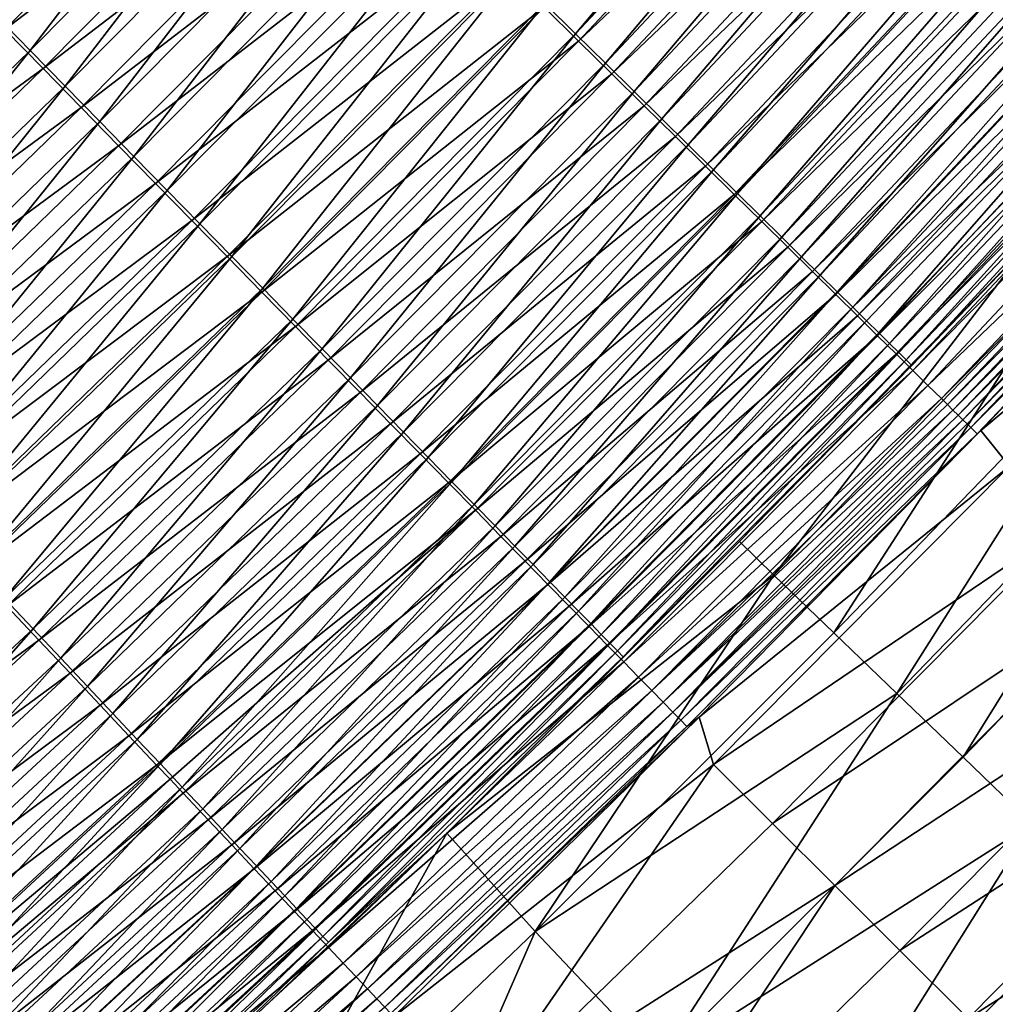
# Model space of a CAD drawing. Header units: metres. Extents: x 0 to 1400, y -1400 to 0.
# Tile 210 of 256: x 1014 to 1045, y -1043 to -1012. Entities that reach past the tile are written whole.
import ezdxf

# ---------------------------------------------------------------- set-up
doc = ezdxf.new("R2010")
doc.units = ezdxf.units.M

msp = doc.modelspace()

# ---------------------------------------------------------------- linework, layer by layer
at = {"layer": 'None'}
for points in [[(1000.232666, -1015.595398, -500.477753), (1017.481689, -998.315186, -500.477753), (759.492126, -679.424744, -500.477753)], [(1047.625, -993.420349, -495.195129), (1030.353149, -1011.839172, -495.200409), (1031.32019, -1012.793396, -494.311707)], [(1047.625, -993.420349, -495.195129), (1031.32019, -1012.793396, -494.311707), (1048.624146, -994.34137, -494.305481)], [(1048.624146, -994.34137, -494.305481), (1031.32019, -1012.793396, -494.311707), (1032.256836, -1013.71759, -493.361389)], [(1048.624146, -994.34137, -494.305481), (1032.256836, -1013.71759, -493.361389), (1049.591797, -995.233398, -493.354187)], [(1030.331787, -1011.953613, -498.643036), (1048.740967, -994.547546, -497.741241), (1031.412842, -1013.019592, -497.747101)], [(1031.412842, -1013.019592, -497.747101), (1048.740967, -994.547546, -497.741241), (1049.82605, -995.546997, -496.77536)], [(1049.591797, -995.233398, -493.354187), (1032.256836, -1013.71759, -493.361389), (1033.161011, -1014.609741, -492.35141)], [(1033.161011, -1014.609741, -492.35141), (1050.526001, -996.094482, -492.34314), (1049.591797, -995.233398, -493.354187)], [(1031.412842, -1013.019592, -497.747101), (1049.82605, -995.546997, -496.77536), (1032.463135, -1014.055115, -496.782257)], [(1032.463135, -1014.055115, -496.782257), (1049.82605, -995.546997, -496.77536), (1050.876953, -996.514954, -495.742584)], [(1034.030762, -1015.467957, -491.283661), (1050.526001, -996.094482, -492.34314), (1033.161011, -1014.609741, -492.35141)], [(1034.030762, -1015.467957, -491.283661), (1051.424438, -996.922729, -491.274261), (1050.526001, -996.094482, -492.34314)], [(1032.463135, -1014.055115, -496.782257), (1050.876953, -996.514954, -495.742584), (1033.480347, -1015.058105, -495.750549)], [(1033.480347, -1015.058105, -495.750549), (1050.876953, -996.514954, -495.742584), (1051.891479, -997.449402, -494.644958)], [(1034.864136, -1016.290222, -490.160126), (1051.424438, -996.922729, -491.274261), (1034.030762, -1015.467957, -491.283661)], [(1034.864136, -1016.290222, -490.160126), (1052.285278, -997.716248, -490.149597), (1051.424438, -996.922729, -491.274261)], [(1033.480347, -1015.058105, -495.750549), (1051.891479, -997.449402, -494.644958), (1034.46228, -1016.026306, -494.654053)], [(1034.46228, -1016.026306, -494.654053), (1051.891479, -997.449402, -494.644958), (1052.867188, -998.348145, -493.484528)], [(1035.659424, -1017.074951, -488.983368), (1052.285278, -997.716248, -490.149597), (1034.864136, -1016.290222, -490.160126)], [(1035.659424, -1017.074951, -488.983368), (1053.106812, -998.473511, -488.971649), (1052.285278, -997.716248, -490.149597)], [(1017.481689, -998.315186, -500.477753), (1000.232666, -1015.595398, -500.477753), (1010.804504, -1009.882629, -500.327972)], [(1034.46228, -1016.026306, -494.654053), (1052.867188, -998.348145, -493.484528), (1035.40686, -1016.957581, -493.494873)], [(1035.40686, -1016.957581, -493.494873), (1052.867188, -998.348145, -493.484528), (1053.802124, -999.209229, -492.26355)], [(1036.415283, -1017.82074, -487.756012), (1053.106812, -998.473511, -488.971649), (1035.659424, -1017.074951, -488.983368)], [(1036.415283, -1017.82074, -487.756012), (1053.887451, -999.193115, -487.743042), (1053.106812, -998.473511, -488.971649)], [(1035.40686, -1016.957581, -493.494873), (1053.802124, -999.209229, -492.26355), (1036.312012, -1017.849976, -492.275116)], [(1036.312012, -1017.849976, -492.275116), (1053.802124, -999.209229, -492.26355), (1054.694336, -1000.031067, -490.984711)], [(1037.130127, -1018.526062, -486.480713), (1053.887451, -999.193115, -487.743042), (1036.415283, -1017.82074, -487.756012)], [(1037.130127, -1018.526062, -486.480713), (1054.625732, -999.873596, -486.466461), (1053.887451, -999.193115, -487.743042)], [(1037.80249, -1019.189331, -485.160095), (1054.625732, -999.873596, -486.466461), (1037.130127, -1018.526062, -486.480713)], [(1037.80249, -1019.189331, -485.160095), (1055.319946, -1000.51355, -485.144562), (1054.625732, -999.873596, -486.466461)], [(1036.312012, -1017.849976, -492.275116), (1054.694336, -1000.031067, -490.984711), (1037.175781, -1018.70166, -490.997589)], [(1037.175781, -1018.70166, -490.997589), (1054.694336, -1000.031067, -490.984711), (1055.542236, -1000.812012, -489.650909)], [(1038.430664, -1019.809143, -483.796814), (1055.319946, -1000.51355, -485.144562), (1037.80249, -1019.189331, -485.160095)], [(1038.430664, -1019.809143, -483.796814), (1055.968628, -1001.111389, -483.779938), (1055.319946, -1000.51355, -485.144562)], [(1037.175781, -1018.70166, -490.997589), (1055.542236, -1000.812012, -489.650909), (1037.996704, -1019.511047, -489.665161)], [(1037.996704, -1019.511047, -489.665161), (1055.542236, -1000.812012, -489.650909), (1056.343994, -1001.550476, -488.265015)], [(1039.013306, -1020.383911, -482.393494), (1055.968628, -1001.111389, -483.779938), (1038.430664, -1019.809143, -483.796814)], [(1039.013306, -1020.383911, -482.393494), (1056.570068, -1001.665771, -482.375305), (1055.968628, -1001.111389, -483.779938)], [(1037.996704, -1019.511047, -489.665161), (1056.343994, -1001.550476, -488.265015), (1038.773071, -1020.276489, -488.28064)], [(1038.773071, -1020.276489, -488.28064), (1056.343994, -1001.550476, -488.265015), (1057.098022, -1002.244934, -486.829895)], [(1039.548828, -1020.91217, -480.95282), (1056.570068, -1001.665771, -482.375305), (1039.013306, -1020.383911, -482.393494)], [(1039.548828, -1020.91217, -480.95282), (1057.122803, -1002.175232, -480.933289), (1056.570068, -1001.665771, -482.375305)], [(1038.773071, -1020.276489, -488.28064), (1057.098022, -1002.244934, -486.829895), (1039.503296, -1020.996338, -486.846954)], [(1039.503296, -1020.996338, -486.846954), (1057.098022, -1002.244934, -486.829895), (1057.80249, -1002.893799, -485.34845)], [(1040.035767, -1021.392578, -479.477631), (1057.122803, -1002.175232, -480.933289), (1039.548828, -1020.91217, -480.95282)], [(1040.035767, -1021.392578, -479.477631), (1057.625366, -1002.638428, -479.456757), (1057.122803, -1002.175232, -480.933289)], [(1040.035767, -1021.392578, -479.477631), (1049.357178, -1012.515747, -477.958527), (1057.625366, -1002.638428, -479.456757)], [(1039.503296, -1020.996338, -486.846954), (1057.80249, -1002.893799, -485.34845), (1040.185669, -1021.669067, -485.366913)], [(1057.80249, -1002.893799, -485.34845), (1058.455811, -1003.495422, -483.823547), (1040.185669, -1021.669067, -485.366913)], [(1021.771484, -1003.371033, -499.878479), (1013.051208, -1012.181091, -499.878937), (1014.163086, -1013.318604, -499.543762)], [(1021.771484, -1003.371033, -499.878479), (1014.163086, -1013.318604, -499.543762), (1022.904236, -1004.48877, -499.54306)], [(1040.185669, -1021.669067, -485.366913), (1058.455811, -1003.495422, -483.823547), (1040.818481, -1022.292908, -483.843445)], [(1040.818481, -1022.292908, -483.843445), (1058.455811, -1003.495422, -483.823547), (1059.056152, -1004.04834, -482.258026)], [(1012.140625, -1011.408691, -503.111115), (1022.093323, -1003.830261, -502.826477), (1013.357422, -1012.652649, -502.826965)], [(1013.357422, -1012.652649, -502.826965), (1022.093323, -1003.830261, -502.826477), (1023.323425, -1005.043213, -502.462158)], [(1059.056152, -1004.04834, -482.258026), (1041.400146, -1022.866272, -482.279388), (1040.818481, -1022.292908, -483.843445)], [(1059.602051, -1004.551086, -480.655029), (1041.400146, -1022.866272, -482.279388), (1059.056152, -1004.04834, -482.258026)], [(1022.904236, -1004.48877, -499.54306), (1014.163086, -1013.318604, -499.543762), (1015.263489, -1014.444336, -499.135712)], [(1022.904236, -1004.48877, -499.54306), (1015.263489, -1014.444336, -499.135712), (1024.025269, -1005.595032, -499.134644)], [(1059.602051, -1004.551086, -480.655029), (1041.929077, -1023.387756, -480.677887), (1041.400146, -1022.866272, -482.279388)], [(1059.602051, -1004.551086, -480.655029), (1060.092529, -1005.002808, -479.018677), (1041.929077, -1023.387756, -480.677887)], [(1013.357422, -1012.652649, -502.826965), (1023.323425, -1005.043213, -502.462158), (1014.56488, -1013.887024, -502.462982)], [(1014.56488, -1013.887024, -502.462982), (1023.323425, -1005.043213, -502.462158), (1024.540894, -1006.243652, -502.018646)], [(1041.929077, -1023.387756, -480.677887), (1060.092529, -1005.002808, -479.018677), (1042.404541, -1023.856384, -479.042999)], [(1042.404541, -1023.856384, -479.042999), (1060.092529, -1005.002808, -479.018677), (1051.759155, -1014.913574, -477.36377)], [(1024.025269, -1005.595032, -499.134644), (1015.263489, -1014.444336, -499.135712), (1016.349609, -1015.555481, -498.655334)], [(1024.025269, -1005.595032, -499.134644), (1016.349609, -1015.555481, -498.655334), (1025.131714, -1006.686829, -498.65387)], [(1014.56488, -1013.887024, -502.462982), (1024.540894, -1006.243652, -502.018646), (1015.759949, -1015.108643, -502.019836)], [(1015.759949, -1015.108643, -502.019836), (1024.540894, -1006.243652, -502.018646), (1025.742432, -1007.428467, -501.496613)], [(1025.131714, -1006.686829, -498.65387), (1016.349609, -1015.555481, -498.655334), (1017.418579, -1016.649048, -498.103333)], [(1025.131714, -1006.686829, -498.65387), (1017.418579, -1016.649048, -498.103333), (1026.220703, -1007.761414, -498.101379)], [(1015.759949, -1015.108643, -502.019836), (1025.742432, -1007.428467, -501.496613), (1016.939453, -1016.314453, -501.49826)], [(1016.939453, -1016.314453, -501.49826), (1025.742432, -1007.428467, -501.496613), (1026.925049, -1008.594543, -500.896729)], [(1026.220703, -1007.761414, -498.101379), (1017.418579, -1016.649048, -498.103333), (1018.467712, -1017.72229, -497.48053)], [(1026.220703, -1007.761414, -498.101379), (1018.467712, -1017.72229, -497.48053), (1027.289429, -1008.81604, -497.478027)], [(1026.925049, -1008.594543, -500.896729), (1018.100342, -1017.50116, -500.898895), (1016.939453, -1016.314453, -501.49826)], [(1028.085693, -1009.738953, -500.21991), (1018.100342, -1017.50116, -500.898895), (1026.925049, -1008.594543, -500.896729)], [(1027.289429, -1008.81604, -497.478027), (1018.467712, -1017.72229, -497.48053), (1019.494873, -1018.773071, -496.788605)], [(1027.289429, -1008.81604, -497.478027), (1019.494873, -1018.773071, -496.788605), (1028.335815, -1009.848511, -496.785461)], [(1018.100342, -1017.50116, -500.898895), (1028.085693, -1009.738953, -500.21991), (1019.239624, -1018.665833, -500.222687)], [(1019.239624, -1018.665833, -500.222687), (1028.085693, -1009.738953, -500.21991), (1029.222046, -1010.859375, -499.467987)], [(1028.335815, -1009.848511, -496.785461), (1019.494873, -1018.773071, -496.788605), (1020.498047, -1019.799316, -496.029419)], [(1028.335815, -1009.848511, -496.785461), (1020.498047, -1019.799316, -496.029419), (1029.357666, -1010.856873, -496.025635)], [(1029.222046, -1010.859375, -499.467987), (1020.355103, -1019.806091, -499.471436), (1019.239624, -1018.665833, -500.222687)], [(1030.331787, -1011.953613, -498.643036), (1020.355103, -1019.806091, -499.471436), (1029.222046, -1010.859375, -499.467987)], [(1029.357666, -1010.856873, -496.025635), (1020.498047, -1019.799316, -496.029419), (1021.475281, -1020.799072, -495.204926)], [(1029.357666, -1010.856873, -496.025635), (1021.475281, -1020.799072, -495.204926), (1030.353149, -1011.839172, -495.200409)], [(1020.355103, -1019.806091, -499.471436), (1030.331787, -1011.953613, -498.643036), (1021.44458, -1020.9198, -498.647186)], [(1021.44458, -1020.9198, -498.647186), (1030.331787, -1011.953613, -498.643036), (1031.412842, -1013.019592, -497.747101)], [(1030.353149, -1011.839172, -495.200409), (1021.475281, -1020.799072, -495.204926), (1022.424683, -1021.770264, -494.316986)], [(1030.353149, -1011.839172, -495.200409), (1022.424683, -1021.770264, -494.316986), (1031.32019, -1012.793396, -494.311707)], [(1013.051208, -1012.181091, -499.878937), (1005.257507, -1021.959106, -499.544769), (1014.163086, -1013.318604, -499.543762)], [(1004.459106, -1021.284241, -502.827637), (1013.357422, -1012.652649, -502.826965), (1014.56488, -1013.887024, -502.462982)], [(1040.473389, -1021.82428, -477.971741), (1049.357178, -1012.515747, -477.958527), (1040.035767, -1021.392578, -479.477631)], [(1040.860962, -1022.206604, -476.439117), (1049.357178, -1012.515747, -477.958527), (1040.473389, -1021.82428, -477.971741)], [(1040.860962, -1022.206604, -476.439117), (1049.750977, -1012.890991, -476.42511), (1049.357178, -1012.515747, -477.958527)], [(1031.32019, -1012.793396, -494.311707), (1022.424683, -1021.770264, -494.316986), (1023.344238, -1022.710938, -493.367493)], [(1031.32019, -1012.793396, -494.311707), (1023.344238, -1022.710938, -493.367493), (1032.256836, -1013.71759, -493.361389)], [(1041.197754, -1022.538818, -474.883789), (1049.750977, -1012.890991, -476.42511), (1040.860962, -1022.206604, -476.439117)], [(1041.197754, -1022.538818, -474.883789), (1050.09314, -1013.217041, -474.868988), (1049.750977, -1012.890991, -476.42511)], [(1021.44458, -1020.9198, -498.647186), (1031.412842, -1013.019592, -497.747101), (1022.50592, -1022.004761, -497.752045)], [(1022.50592, -1022.004761, -497.752045), (1031.412842, -1013.019592, -497.747101), (1032.463135, -1014.055115, -496.782257)], [(1041.483154, -1022.820251, -473.309753), (1050.09314, -1013.217041, -474.868988), (1041.197754, -1022.538818, -474.883789)], [(1041.483154, -1022.820251, -473.309753), (1050.382935, -1013.493103, -473.294189), (1050.09314, -1013.217041, -474.868988)], [(1014.163086, -1013.318604, -499.543762), (1005.257507, -1021.959106, -499.544769), (1006.335754, -1023.104675, -499.137177)], [(1014.163086, -1013.318604, -499.543762), (1006.335754, -1023.104675, -499.137177), (1015.263489, -1014.444336, -499.135712)], [(1041.716431, -1023.050232, -471.721039), (1050.382935, -1013.493103, -473.294189), (1041.483154, -1022.820251, -473.309753)], [(1041.716431, -1023.050232, -471.721039), (1050.619629, -1013.718567, -471.704742), (1050.382935, -1013.493103, -473.294189)], [(1004.459106, -1021.284241, -502.827637), (1014.56488, -1013.887024, -502.462982), (1005.642212, -1022.540344, -502.464081)], [(1005.642212, -1022.540344, -502.464081), (1014.56488, -1013.887024, -502.462982), (1015.759949, -1015.108643, -502.019836)], [(1032.256836, -1013.71759, -493.361389), (1023.344238, -1022.710938, -493.367493), (1024.231934, -1023.619019, -492.358368)], [(1032.256836, -1013.71759, -493.361389), (1024.231934, -1023.619019, -492.358368), (1033.161011, -1014.609741, -492.35141)], [(1041.896851, -1023.228027, -470.121613), (1050.619629, -1013.718567, -471.704742), (1041.716431, -1023.050232, -471.721039)], [(1041.896851, -1023.228027, -470.121613), (1050.802612, -1013.892822, -470.104614), (1050.619629, -1013.718567, -471.704742)], [(1045.609863, -1019.359497, -468.525513), (1050.802612, -1013.892822, -470.104614), (1041.896851, -1023.228027, -470.121613)], [(1022.50592, -1022.004761, -497.752045), (1032.463135, -1014.055115, -496.782257), (1023.536987, -1023.058716, -496.788055)], [(1023.536987, -1023.058716, -496.788055), (1032.463135, -1014.055115, -496.782257), (1033.480347, -1015.058105, -495.750549)], [(1015.263489, -1014.444336, -499.135712), (1006.335754, -1023.104675, -499.137177), (1007.399963, -1024.235352, -498.65741)], [(1015.263489, -1014.444336, -499.135712), (1007.399963, -1024.235352, -498.65741), (1016.349609, -1015.555481, -498.655334)], [(1033.161011, -1014.609741, -492.35141), (1024.231934, -1023.619019, -492.358368), (1025.085938, -1024.492554, -491.291534)], [(1025.085938, -1024.492554, -491.291534), (1034.030762, -1015.467957, -491.283661), (1033.161011, -1014.609741, -492.35141)], [(1005.642212, -1022.540344, -502.464081), (1015.759949, -1015.108643, -502.019836), (1006.813171, -1023.783508, -502.021484)], [(1006.813171, -1023.783508, -502.021484), (1015.759949, -1015.108643, -502.019836), (1016.939453, -1016.314453, -501.49826)], [(1023.536987, -1023.058716, -496.788055), (1033.480347, -1015.058105, -495.750549), (1024.535645, -1024.07959, -495.757233)], [(1024.535645, -1024.07959, -495.757233), (1033.480347, -1015.058105, -495.750549), (1034.46228, -1016.026306, -494.654053)], [(1042.404541, -1023.856384, -479.042999), (1051.759155, -1014.913574, -477.36377), (1042.825562, -1024.271362, -477.379089)], [(1042.825562, -1024.271362, -477.379089), (1051.759155, -1014.913574, -477.36377), (1051.952026, -1015.097229, -476.521881)], [(1042.825562, -1024.271362, -477.379089), (1051.952026, -1015.097229, -476.521881), (1043.015503, -1024.458618, -476.537628)], [(1043.015503, -1024.458618, -476.537628), (1051.952026, -1015.097229, -476.521881), (1052.130859, -1015.267456, -475.674377)], [(1043.015503, -1024.458618, -476.537628), (1052.130859, -1015.267456, -475.674377), (1043.191528, -1024.63208, -475.690521)], [(1043.191528, -1024.63208, -475.690521), (1052.130859, -1015.267456, -475.674377), (1052.29541, -1015.424194, -474.821777)], [(1043.353638, -1024.791748, -474.838348), (1043.191528, -1024.63208, -475.690521), (1052.29541, -1015.424194, -474.821777)], [(1043.353638, -1024.791748, -474.838348), (1052.29541, -1015.424194, -474.821777), (1052.445801, -1015.567261, -473.964661)], [(1016.349609, -1015.555481, -498.655334), (1007.399963, -1024.235352, -498.65741), (1008.447449, -1025.348267, -498.106049)], [(1016.349609, -1015.555481, -498.655334), (1008.447449, -1025.348267, -498.106049), (1017.418579, -1016.649048, -498.103333)], [(1025.904175, -1025.32959, -490.168945), (1034.030762, -1015.467957, -491.283661), (1025.085938, -1024.492554, -491.291534)], [(1025.904175, -1025.32959, -490.168945), (1034.864136, -1016.290222, -490.160126), (1034.030762, -1015.467957, -491.283661)], [(1052.445801, -1015.567261, -473.964661), (1043.501587, -1024.937622, -473.981659), (1043.353638, -1024.791748, -474.838348)], [(1052.581665, -1015.696594, -473.103577), (1043.501587, -1024.937622, -473.981659), (1052.445801, -1015.567261, -473.964661)], [(1052.581665, -1015.696594, -473.103577), (1043.635498, -1025.06958, -473.120972), (1043.501587, -1024.937622, -473.981659)], [(1052.703003, -1015.812073, -472.239044), (1043.635498, -1025.06958, -473.120972), (1052.581665, -1015.696594, -473.103577)], [(1053.158691, -1015.742493, -468.775665), (1043.951172, -1025.380493, -470.520386), (1052.901855, -1016.001343, -470.501831)], [(1053.158691, -1015.742493, -468.775665), (1044.063232, -1025.278076, -468.794342), (1043.951172, -1025.380493, -470.520386)], [(1044.063232, -1025.278076, -468.794342), (1053.158691, -1015.742493, -468.775665), (1054.155273, -1016.839233, -451.944733)], [(1024.535645, -1024.07959, -495.757233), (1034.46228, -1016.026306, -494.654053), (1025.499756, -1025.065063, -494.661713)], [(1025.499756, -1025.065063, -494.661713), (1034.46228, -1016.026306, -494.654053), (1035.40686, -1016.957581, -493.494873)], [(1052.703003, -1015.812073, -472.239044), (1043.755127, -1025.187378, -472.256836), (1043.635498, -1025.06958, -473.120972)], [(1052.901855, -1016.001343, -470.501831), (1043.755127, -1025.187378, -472.256836), (1052.703003, -1015.812073, -472.239044)], [(1052.901855, -1016.001343, -470.501831), (1043.951172, -1025.380493, -470.520386), (1043.755127, -1025.187378, -472.256836)], [(1016.939453, -1016.314453, -501.49826), (1007.968872, -1025.01062, -501.500488), (1006.813171, -1023.783508, -502.021484)], [(1018.100342, -1017.50116, -500.898895), (1007.968872, -1025.01062, -501.500488), (1016.939453, -1016.314453, -501.49826)], [(1026.685181, -1026.12854, -488.993164), (1034.864136, -1016.290222, -490.160126), (1025.904175, -1025.32959, -490.168945)], [(1026.685181, -1026.12854, -488.993164), (1035.659424, -1017.074951, -488.983368), (1034.864136, -1016.290222, -490.160126)], [(1017.418579, -1016.649048, -498.103333), (1008.447449, -1025.348267, -498.106049), (1009.475464, -1026.44043, -497.483978)], [(1017.418579, -1016.649048, -498.103333), (1009.475464, -1026.44043, -497.483978), (1018.467712, -1017.72229, -497.48053)], [(1025.499756, -1025.065063, -494.661713), (1035.40686, -1016.957581, -493.494873), (1026.427124, -1026.013062, -493.50351)], [(1026.427124, -1026.013062, -493.50351), (1035.40686, -1016.957581, -493.494873), (1036.312012, -1017.849976, -492.275116)], [(1044.974487, -1026.401855, -451.934113), (1044.063232, -1025.278076, -468.794342), (1054.155273, -1016.839233, -451.944733)], [(1027.42749, -1026.887817, -487.766815), (1035.659424, -1017.074951, -488.983368), (1026.685181, -1026.12854, -488.993164)], [(1027.42749, -1026.887817, -487.766815), (1036.415283, -1017.82074, -487.756012), (1035.659424, -1017.074951, -488.983368)], [(1007.968872, -1025.01062, -501.500488), (1018.100342, -1017.50116, -500.898895), (1009.106384, -1026.218262, -500.901855)], [(1009.106384, -1026.218262, -500.901855), (1018.100342, -1017.50116, -500.898895), (1019.239624, -1018.665833, -500.222687)], [(1018.467712, -1017.72229, -497.48053), (1009.475464, -1026.44043, -497.483978), (1010.481995, -1027.509766, -496.792847)], [(1018.467712, -1017.72229, -497.48053), (1010.481995, -1027.509766, -496.792847), (1019.494873, -1018.773071, -496.788605)], [(1026.427124, -1026.013062, -493.50351), (1036.312012, -1017.849976, -492.275116), (1027.315796, -1026.921509, -492.28479)], [(1027.315796, -1026.921509, -492.28479), (1036.312012, -1017.849976, -492.275116), (1037.175781, -1018.70166, -490.997589)], [(1028.129395, -1027.605835, -486.492554), (1036.415283, -1017.82074, -487.756012), (1027.42749, -1026.887817, -487.766815)], [(1028.129395, -1027.605835, -486.492554), (1037.130127, -1018.526062, -486.480713), (1036.415283, -1017.82074, -487.756012)], [(1028.789795, -1028.28125, -485.172974), (1037.130127, -1018.526062, -486.480713), (1028.129395, -1027.605835, -486.492554)], [(1028.789795, -1028.28125, -485.172974), (1037.80249, -1019.189331, -485.160095), (1037.130127, -1018.526062, -486.480713)], [(1019.239624, -1018.665833, -500.222687), (1010.222839, -1027.403564, -500.22644), (1009.106384, -1026.218262, -500.901855)], [(1020.355103, -1019.806091, -499.471436), (1010.222839, -1027.403564, -500.22644), (1019.239624, -1018.665833, -500.222687)], [(1019.494873, -1018.773071, -496.788605), (1010.481995, -1027.509766, -496.792847), (1011.465027, -1028.554199, -496.034546)], [(1019.494873, -1018.773071, -496.788605), (1011.465027, -1028.554199, -496.034546), (1020.498047, -1019.799316, -496.029419)], [(1027.315796, -1026.921509, -492.28479), (1037.175781, -1018.70166, -490.997589), (1028.164063, -1027.788574, -491.008331)], [(1028.164063, -1027.788574, -491.008331), (1037.175781, -1018.70166, -490.997589), (1037.996704, -1019.511047, -489.665161)], [(1029.406738, -1028.912354, -483.81076), (1037.80249, -1019.189331, -485.160095), (1028.789795, -1028.28125, -485.172974)], [(1029.406738, -1028.912354, -483.81076), (1038.430664, -1019.809143, -483.796814), (1037.80249, -1019.189331, -485.160095)], [(1045.609863, -1019.359497, -468.525513), (1036.477783, -1028.770996, -468.545715), (1037.553467, -1029.830322, -451.670502)], [(1036.477783, -1028.770996, -468.545715), (1045.609863, -1019.359497, -468.525513), (1041.896851, -1023.228027, -470.121613)], [(1045.609863, -1019.359497, -468.525513), (1037.553467, -1029.830322, -451.670502), (1046.726807, -1020.359253, -451.684418)], [(1028.164063, -1027.788574, -491.008331), (1037.996704, -1019.511047, -489.665161), (1028.970215, -1028.612549, -489.676971)], [(1028.970215, -1028.612549, -489.676971), (1037.996704, -1019.511047, -489.665161), (1038.773071, -1020.276489, -488.28064)], [(1010.222839, -1027.403564, -500.22644), (1020.355103, -1019.806091, -499.471436), (1011.315857, -1028.563965, -499.476044)], [(1011.315857, -1028.563965, -499.476044), (1020.355103, -1019.806091, -499.471436), (1021.44458, -1020.9198, -498.647186)], [(1020.498047, -1019.799316, -496.029419), (1011.465027, -1028.554199, -496.034546), (1012.422791, -1029.571777, -495.210999)], [(1020.498047, -1019.799316, -496.029419), (1012.422791, -1029.571777, -495.210999), (1021.475281, -1020.799072, -495.204926)], [(1029.979126, -1029.497803, -482.408569), (1038.430664, -1019.809143, -483.796814), (1029.406738, -1028.912354, -483.81076)], [(1029.979126, -1029.497803, -482.408569), (1039.013306, -1020.383911, -482.393494), (1038.430664, -1019.809143, -483.796814)], [(1028.970215, -1028.612549, -489.676971), (1038.773071, -1020.276489, -488.28064), (1029.732666, -1029.391968, -488.29361)], [(1029.732666, -1029.391968, -488.29361), (1038.773071, -1020.276489, -488.28064), (1039.503296, -1020.996338, -486.846954)], [(1030.505249, -1030.035889, -480.968964), (1039.013306, -1020.383911, -482.393494), (1029.979126, -1029.497803, -482.408569)], [(1030.505249, -1030.035889, -480.968964), (1039.548828, -1020.91217, -480.95282), (1039.013306, -1020.383911, -482.393494)], [(1046.726807, -1020.359253, -451.684418), (1037.553467, -1029.830322, -451.670502), (1039.443359, -1031.641113, -423.642853)], [(1046.726807, -1020.359253, -451.684418), (1039.443359, -1031.641113, -423.642853), (1048.704834, -1022.064575, -423.662476)], [(1011.315857, -1028.563965, -499.476044), (1021.44458, -1020.9198, -498.647186), (1012.383484, -1029.69751, -498.652802)], [(1012.383484, -1029.69751, -498.652802), (1021.44458, -1020.9198, -498.647186), (1022.50592, -1022.004761, -497.752045)], [(1021.475281, -1020.799072, -495.204926), (1012.422791, -1029.571777, -495.210999), (1013.35321, -1030.560181, -494.324097)], [(1021.475281, -1020.799072, -495.204926), (1013.35321, -1030.560181, -494.324097), (1022.424683, -1021.770264, -494.316986)], [(1029.732666, -1029.391968, -488.29361), (1039.503296, -1020.996338, -486.846954), (1030.449829, -1030.125, -486.861053)], [(1039.503296, -1020.996338, -486.846954), (1040.185669, -1021.669067, -485.366913), (1030.449829, -1030.125, -486.861053)], [(1030.983765, -1030.525269, -479.494873), (1039.548828, -1020.91217, -480.95282), (1030.505249, -1030.035889, -480.968964)], [(1030.983765, -1030.525269, -479.494873), (1040.035767, -1021.392578, -479.477631), (1039.548828, -1020.91217, -480.95282)], [(1031.413818, -1030.96521, -477.990051), (1040.035767, -1021.392578, -479.477631), (1030.983765, -1030.525269, -479.494873)], [(1031.413818, -1030.96521, -477.990051), (1040.473389, -1021.82428, -477.971741), (1040.035767, -1021.392578, -479.477631)], [(1022.424683, -1021.770264, -494.316986), (1013.35321, -1030.560181, -494.324097), (1014.254395, -1031.5177, -493.375702)], [(1022.424683, -1021.770264, -494.316986), (1014.254395, -1031.5177, -493.375702), (1023.344238, -1022.710938, -493.367493)], [(1030.449829, -1030.125, -486.861053), (1040.185669, -1021.669067, -485.366913), (1031.120117, -1030.810059, -485.382202)], [(1031.120117, -1030.810059, -485.382202), (1040.185669, -1021.669067, -485.366913), (1040.818481, -1022.292908, -483.843445)], [(1031.794922, -1031.354858, -476.458496), (1040.473389, -1021.82428, -477.971741), (1031.413818, -1030.96521, -477.990051)], [(1031.794922, -1031.354858, -476.458496), (1040.860962, -1022.206604, -476.439117), (1040.473389, -1021.82428, -477.971741)], [(1012.383484, -1029.69751, -498.652802), (1022.50592, -1022.004761, -497.752045), (1013.423584, -1030.801758, -497.758698)], [(1013.423584, -1030.801758, -497.758698), (1022.50592, -1022.004761, -497.752045), (1023.536987, -1023.058716, -496.788055)], [(1032.126099, -1031.693481, -474.904236), (1040.860962, -1022.206604, -476.439117), (1031.794922, -1031.354858, -476.458496)], [(1032.126099, -1031.693481, -474.904236), (1041.197754, -1022.538818, -474.883789), (1040.860962, -1022.206604, -476.439117)], [(1048.704834, -1022.064575, -423.662476), (1039.443359, -1031.641113, -423.642853), (1041.428711, -1033.549683, -395.610809)], [(1048.704834, -1022.064575, -423.662476), (1041.428711, -1033.549683, -395.610809), (1050.777588, -1023.877686, -395.634949)], [(1040.818481, -1022.292908, -483.843445), (1031.741699, -1031.445435, -483.859894), (1031.120117, -1030.810059, -485.382202)], [(1041.400146, -1022.866272, -482.279388), (1031.741699, -1031.445435, -483.859894), (1040.818481, -1022.292908, -483.843445)], [(1032.406982, -1031.980591, -473.331238), (1041.197754, -1022.538818, -474.883789), (1032.126099, -1031.693481, -474.904236)], [(1032.406982, -1031.980591, -473.331238), (1041.483154, -1022.820251, -473.309753), (1041.197754, -1022.538818, -474.883789)], [(1023.344238, -1022.710938, -493.367493), (1014.254395, -1031.5177, -493.375702), (1015.124451, -1032.442017, -492.367737)], [(1023.344238, -1022.710938, -493.367493), (1015.124451, -1032.442017, -492.367737), (1024.231934, -1023.619019, -492.358368)], [(1041.400146, -1022.866272, -482.279388), (1032.313232, -1032.029419, -482.297028), (1031.741699, -1031.445435, -483.859894)], [(1041.929077, -1023.387756, -480.677887), (1032.313232, -1032.029419, -482.297028), (1041.400146, -1022.866272, -482.279388)], [(1032.636597, -1032.215332, -471.7435), (1041.483154, -1022.820251, -473.309753), (1032.406982, -1031.980591, -473.331238)], [(1032.636597, -1032.215332, -471.7435), (1041.716431, -1023.050232, -471.721039), (1041.483154, -1022.820251, -473.309753)], [(1013.423584, -1030.801758, -497.758698), (1023.536987, -1023.058716, -496.788055), (1014.434021, -1031.874512, -496.795807)], [(1014.434021, -1031.874512, -496.795807), (1023.536987, -1023.058716, -496.788055), (1024.535645, -1024.07959, -495.757233)], [(1032.814331, -1032.397095, -470.14505), (1041.716431, -1023.050232, -471.721039), (1032.636597, -1032.215332, -471.7435)], [(1032.814331, -1032.397095, -470.14505), (1041.896851, -1023.228027, -470.121613), (1041.716431, -1023.050232, -471.721039)], [(1032.313232, -1032.029419, -482.297028), (1041.929077, -1023.387756, -480.677887), (1032.833008, -1032.560669, -480.696686)], [(1036.477783, -1028.770996, -468.545715), (1041.896851, -1023.228027, -470.121613), (1032.814331, -1032.397095, -470.14505)], [(1032.833008, -1032.560669, -480.696686), (1041.929077, -1023.387756, -480.677887), (1042.404541, -1023.856384, -479.042999)], [(1024.231934, -1023.619019, -492.358368), (1015.124451, -1032.442017, -492.367737), (1015.961426, -1033.331299, -491.302094)], [(1024.231934, -1023.619019, -492.358368), (1015.961426, -1033.331299, -491.302094), (1025.085938, -1024.492554, -491.291534)], [(1014.434021, -1031.874512, -496.795807), (1024.535645, -1024.07959, -495.757233), (1015.412781, -1032.913574, -495.766205)], [(1015.412781, -1032.913574, -495.766205), (1024.535645, -1024.07959, -495.757233), (1025.499756, -1025.065063, -494.661713)], [(1032.833008, -1032.560669, -480.696686), (1042.404541, -1023.856384, -479.042999), (1033.300293, -1033.038208, -479.062988)], [(1033.300293, -1033.038208, -479.062988), (1042.404541, -1023.856384, -479.042999), (1042.825562, -1024.271362, -477.379089)], [(1050.777588, -1023.877686, -395.634949), (1041.428711, -1033.549683, -395.610809), (1043.509277, -1035.554932, -367.581207)], [(1050.777588, -1023.877686, -395.634949), (1043.509277, -1035.554932, -367.581207), (1052.945313, -1025.795288, -367.609039)], [(1033.300293, -1033.038208, -479.062988), (1042.825562, -1024.271362, -477.379089), (1033.714233, -1033.461304, -477.400238)], [(1033.714233, -1033.461304, -477.400238), (1042.825562, -1024.271362, -477.379089), (1043.015503, -1024.458618, -476.537628)], [(1025.085938, -1024.492554, -491.291534), (1015.961426, -1033.331299, -491.302094), (1016.76355, -1034.18335, -490.180756)], [(1016.76355, -1034.18335, -490.180756), (1025.904175, -1025.32959, -490.168945), (1025.085938, -1024.492554, -491.291534)], [(1033.714233, -1033.461304, -477.400238), (1043.015503, -1024.458618, -476.537628), (1043.191528, -1024.63208, -475.690521)], [(1033.714233, -1033.461304, -477.400238), (1043.191528, -1024.63208, -475.690521), (1034.074097, -1033.828979, -475.71283)], [(1034.074097, -1033.828979, -475.71283), (1043.191528, -1024.63208, -475.690521), (1043.353638, -1024.791748, -474.838348)], [(1043.501587, -1024.937622, -473.981659), (1034.074097, -1033.828979, -475.71283), (1043.353638, -1024.791748, -474.838348)], [(1034.37915, -1034.140747, -474.005096), (1034.074097, -1033.828979, -475.71283), (1043.501587, -1024.937622, -473.981659)], [(1043.635498, -1025.06958, -473.120972), (1034.37915, -1034.140747, -474.005096), (1043.501587, -1024.937622, -473.981659)], [(1015.412781, -1032.913574, -495.766205), (1025.499756, -1025.065063, -494.661713), (1016.357666, -1033.916748, -494.671936)], [(1016.357666, -1033.916748, -494.671936), (1025.499756, -1025.065063, -494.661713), (1026.427124, -1026.013062, -493.50351)], [(1017.529114, -1034.996704, -489.006287), (1025.904175, -1025.32959, -490.168945), (1016.76355, -1034.18335, -490.180756)], [(1017.529114, -1034.996704, -489.006287), (1026.685181, -1026.12854, -488.993164), (1025.904175, -1025.32959, -490.168945)], [(1043.755127, -1025.187378, -472.256836), (1034.37915, -1034.140747, -474.005096), (1043.635498, -1025.06958, -473.120972)], [(1043.755127, -1025.187378, -472.256836), (1034.628784, -1034.39563, -472.281342), (1034.37915, -1034.140747, -474.005096)], [(1043.951172, -1025.380493, -470.520386), (1034.628784, -1034.39563, -472.281342), (1043.755127, -1025.187378, -472.256836)], [(1044.063232, -1025.278076, -468.794342), (1034.822021, -1034.593018, -470.545959), (1043.951172, -1025.380493, -470.520386)], [(1044.063232, -1025.278076, -468.794342), (1035.203613, -1034.302856, -468.817627), (1034.822021, -1034.593018, -470.545959)], [(1035.203613, -1034.302856, -468.817627), (1044.063232, -1025.278076, -468.794342), (1044.974487, -1026.401855, -451.934113)], [(1043.951172, -1025.380493, -470.520386), (1034.822021, -1034.593018, -470.545959), (1034.628784, -1034.39563, -472.281342)], [(1052.945313, -1025.795288, -367.609039), (1043.509277, -1035.554932, -367.581207), (1045.684692, -1037.656006, -339.558014)], [(1016.357666, -1033.916748, -494.671936), (1026.427124, -1026.013062, -493.50351), (1017.266663, -1034.881836, -493.515015)], [(1017.266663, -1034.881836, -493.515015), (1026.427124, -1026.013062, -493.50351), (1027.315796, -1026.921509, -492.28479)], [(1018.256836, -1035.769775, -487.78125), (1026.685181, -1026.12854, -488.993164), (1017.529114, -1034.996704, -489.006287)], [(1018.256836, -1035.769775, -487.78125), (1027.42749, -1026.887817, -487.766815), (1026.685181, -1026.12854, -488.993164)], [(1035.660034, -1035.784302, -451.923004), (1035.203613, -1034.302856, -468.817627), (1044.974487, -1026.401855, -451.934113)], [(1044.974487, -1026.401855, -451.934113), (1046.918945, -1028.150513, -423.925476), (1035.660034, -1035.784302, -451.923004)], [(1018.945129, -1036.500977, -486.508362), (1027.42749, -1026.887817, -487.766815), (1018.256836, -1035.769775, -487.78125)], [(1018.945129, -1036.500977, -486.508362), (1028.129395, -1027.605835, -486.492554), (1027.42749, -1026.887817, -487.766815)], [(1017.266663, -1034.881836, -493.515015), (1027.315796, -1026.921509, -492.28479), (1018.137756, -1035.806641, -492.297699)], [(1018.137756, -1035.806641, -492.297699), (1027.315796, -1026.921509, -492.28479), (1028.164063, -1027.788574, -491.008331)], [(1018.137756, -1035.806641, -492.297699), (1028.164063, -1027.788574, -491.008331), (1018.558594, -1036.253418, -491.667206)], [(1018.558594, -1036.253418, -491.667206), (1028.164063, -1027.788574, -491.008331), (1018.969299, -1036.689331, -491.022644)], [(1019.59259, -1037.188843, -485.190186), (1028.129395, -1027.605835, -486.492554), (1018.945129, -1036.500977, -486.508362)], [(1018.969299, -1036.689331, -491.022644), (1028.164063, -1027.788574, -491.008331), (1028.970215, -1028.612549, -489.676971)], [(1019.59259, -1037.188843, -485.190186), (1028.789795, -1028.28125, -485.172974), (1028.129395, -1027.605835, -486.492554)], [(1046.918945, -1028.150513, -423.925476), (1037.517456, -1037.641724, -423.907959), (1035.660034, -1035.784302, -451.923004)], [(1048.957642, -1030.003296, -395.925354), (1037.517456, -1037.641724, -423.907959), (1046.918945, -1028.150513, -423.925476)], [(1020.197693, -1037.831665, -483.829376), (1028.789795, -1028.28125, -485.172974), (1019.59259, -1037.188843, -485.190186)], [(1020.197693, -1037.831665, -483.829376), (1029.406738, -1028.912354, -483.81076), (1028.789795, -1028.28125, -485.172974)], [(1018.969299, -1036.689331, -491.022644), (1028.970215, -1028.612549, -489.676971), (1019.759644, -1037.528442, -489.692749)], [(1019.759644, -1037.528442, -489.692749), (1028.970215, -1028.612549, -489.676971), (1029.732666, -1029.391968, -488.29361)], [(1036.477783, -1028.770996, -468.545715), (1027.267212, -1037.954468, -468.571289), (1037.553467, -1029.830322, -451.670502)], [(1027.267212, -1037.954468, -468.571289), (1036.477783, -1028.770996, -468.545715), (1032.814331, -1032.397095, -470.14505)], [(1020.759033, -1038.427979, -482.428558), (1029.406738, -1028.912354, -483.81076), (1020.197693, -1037.831665, -483.829376)], [(1020.759033, -1038.427979, -482.428558), (1029.979126, -1029.497803, -482.408569), (1029.406738, -1028.912354, -483.81076)], [(1019.759644, -1037.528442, -489.692749), (1029.732666, -1029.391968, -488.29361), (1020.507202, -1038.322021, -488.310852)], [(1029.732666, -1029.391968, -488.29361), (1030.449829, -1030.125, -486.861053), (1020.507202, -1038.322021, -488.310852)], [(1021.275146, -1038.976196, -480.990417), (1029.979126, -1029.497803, -482.408569), (1020.759033, -1038.427979, -482.428558)], [(1021.275146, -1038.976196, -480.990417), (1030.505249, -1030.035889, -480.968964), (1029.979126, -1029.497803, -482.408569)], [(1037.553467, -1029.830322, -451.670502), (1027.267212, -1037.954468, -468.571289), (1030.045532, -1041.047363, -423.621735)], [(1037.553467, -1029.830322, -451.670502), (1030.045532, -1041.047363, -423.621735), (1039.443359, -1031.641113, -423.642853)], [(1048.957642, -1030.003296, -395.925354), (1039.470825, -1039.59375, -395.90152), (1037.517456, -1037.641724, -423.907959)], [(1051.091431, -1031.958374, -367.927521), (1039.470825, -1039.59375, -395.90152), (1048.957642, -1030.003296, -395.925354)], [(1020.507202, -1038.322021, -488.310852), (1030.449829, -1030.125, -486.861053), (1021.210388, -1039.068604, -486.879791)], [(1021.210388, -1039.068604, -486.879791), (1030.449829, -1030.125, -486.861053), (1031.120117, -1030.810059, -485.382202)], [(1021.74469, -1039.474976, -479.517761), (1030.505249, -1030.035889, -480.968964), (1021.275146, -1038.976196, -480.990417)], [(1021.74469, -1039.474976, -479.517761), (1030.983765, -1030.525269, -479.494873), (1030.505249, -1030.035889, -480.968964)], [(1013.35321, -1030.560181, -494.324097), (1004.976868, -1040.122314, -493.386353), (1014.254395, -1031.5177, -493.375702)], [(1022.16687, -1039.923462, -478.014343), (1030.983765, -1030.525269, -479.494873), (1021.74469, -1039.474976, -479.517761)], [(1022.16687, -1039.923462, -478.014343), (1031.413818, -1030.96521, -477.990051), (1030.983765, -1030.525269, -479.494873)], [(1004.155762, -1039.394775, -497.767334), (1013.423584, -1030.801758, -497.758698), (1014.434021, -1031.874512, -496.795807)], [(1031.120117, -1030.810059, -485.382202), (1021.867676, -1039.766357, -485.402466), (1021.210388, -1039.068604, -486.879791)], [(1031.741699, -1031.445435, -483.859894), (1021.867676, -1039.766357, -485.402466), (1031.120117, -1030.810059, -485.382202)], [(1022.540955, -1040.320801, -476.484222), (1031.413818, -1030.96521, -477.990051), (1022.16687, -1039.923462, -478.014343)], [(1022.540955, -1040.320801, -476.484222), (1031.794922, -1031.354858, -476.458496), (1031.413818, -1030.96521, -477.990051)], [(1014.254395, -1031.5177, -493.375702), (1004.976868, -1040.122314, -493.386353), (1005.827881, -1041.063232, -492.379883)], [(1014.254395, -1031.5177, -493.375702), (1005.827881, -1041.063232, -492.379883), (1015.124451, -1032.442017, -492.367737)], [(1031.741699, -1031.445435, -483.859894), (1022.477417, -1040.413574, -483.881744), (1021.867676, -1039.766357, -485.402466)], [(1032.313232, -1032.029419, -482.297028), (1022.477417, -1040.413574, -483.881744), (1031.741699, -1031.445435, -483.859894)], [(1022.866333, -1040.666382, -474.931305), (1031.794922, -1031.354858, -476.458496), (1022.540955, -1040.320801, -476.484222)], [(1022.866333, -1040.666382, -474.931305), (1032.126099, -1031.693481, -474.904236), (1031.794922, -1031.354858, -476.458496)], [(1004.155762, -1039.394775, -497.767334), (1014.434021, -1031.874512, -496.795807), (1005.144043, -1040.486816, -496.805878)], [(1005.144043, -1040.486816, -496.805878), (1014.434021, -1031.874512, -496.795807), (1015.412781, -1032.913574, -495.766205)], [(1023.142273, -1040.959351, -473.35965), (1032.126099, -1031.693481, -474.904236), (1022.866333, -1040.666382, -474.931305)], [(1023.142273, -1040.959351, -473.35965), (1032.406982, -1031.980591, -473.331238), (1032.126099, -1031.693481, -474.904236)], [(1039.443359, -1031.641113, -423.642853), (1030.045532, -1041.047363, -423.621735), (1041.428711, -1033.549683, -395.610809)], [(1022.477417, -1040.413574, -483.881744), (1032.313232, -1032.029419, -482.297028), (1023.038025, -1041.008667, -482.320404)], [(1023.038025, -1041.008667, -482.320404), (1032.313232, -1032.029419, -482.297028), (1032.833008, -1032.560669, -480.696686)], [(1023.368103, -1041.199219, -471.773224), (1032.406982, -1031.980591, -473.331238), (1023.142273, -1040.959351, -473.35965)], [(1023.368103, -1041.199219, -471.773224), (1032.636597, -1032.215332, -471.7435), (1032.406982, -1031.980591, -473.331238)], [(1051.091431, -1031.958374, -367.927521), (1041.519897, -1041.640381, -367.898254), (1039.470825, -1039.59375, -395.90152)], [(1053.321045, -1034.01355, -339.927551), (1041.519897, -1041.640381, -367.898254), (1051.091431, -1031.958374, -367.927521)], [(1015.124451, -1032.442017, -492.367737), (1005.827881, -1041.063232, -492.379883), (1006.646667, -1041.968506, -491.315765)], [(1015.124451, -1032.442017, -492.367737), (1006.646667, -1041.968506, -491.315765), (1015.961426, -1033.331299, -491.302094)], [(1023.543213, -1041.385132, -470.176025), (1032.636597, -1032.215332, -471.7435), (1023.368103, -1041.199219, -471.773224)], [(1023.543213, -1041.385132, -470.176025), (1032.814331, -1032.397095, -470.14505), (1032.636597, -1032.215332, -471.7435)], [(1027.267212, -1037.954468, -468.571289), (1032.814331, -1032.397095, -470.14505), (1023.543213, -1041.385132, -470.176025)], [(1023.038025, -1041.008667, -482.320404), (1032.833008, -1032.560669, -480.696686), (1023.548035, -1041.550049, -480.721619)], [(1023.548035, -1041.550049, -480.721619), (1032.833008, -1032.560669, -480.696686), (1033.300293, -1033.038208, -479.062988)], [(1005.144043, -1040.486816, -496.805878), (1015.412781, -1032.913574, -495.766205), (1006.101257, -1041.544434, -495.777802)], [(1006.101257, -1041.544434, -495.777802), (1015.412781, -1032.913574, -495.766205), (1016.357666, -1033.916748, -494.671936)], [(1023.548035, -1041.550049, -480.721619), (1033.300293, -1033.038208, -479.062988), (1024.006592, -1042.036865, -479.089478)], [(1024.006592, -1042.036865, -479.089478), (1033.300293, -1033.038208, -479.062988), (1033.714233, -1033.461304, -477.400238)], [(1015.961426, -1033.331299, -491.302094), (1006.646667, -1041.968506, -491.315765), (1007.431335, -1042.836182, -490.196014)], [(1015.961426, -1033.331299, -491.302094), (1007.431335, -1042.836182, -490.196014), (1016.76355, -1034.18335, -490.180756)], [(1024.006592, -1042.036865, -479.089478), (1033.714233, -1033.461304, -477.400238), (1024.413086, -1042.468262, -477.428253)], [(1024.413086, -1042.468262, -477.428253), (1033.714233, -1033.461304, -477.400238), (1034.074097, -1033.828979, -475.71283)], [(1041.428711, -1033.549683, -395.610809), (1030.045532, -1041.047363, -423.621735), (1033.928101, -1045.149414, -367.551453)], [(1041.428711, -1033.549683, -395.610809), (1033.928101, -1045.149414, -367.551453), (1043.509277, -1035.554932, -367.581207)], [(1006.101257, -1041.544434, -495.777802), (1016.357666, -1033.916748, -494.671936), (1007.025513, -1042.565674, -494.68512)], [(1007.025513, -1042.565674, -494.68512), (1016.357666, -1033.916748, -494.671936), (1017.266663, -1034.881836, -493.515015)], [(1024.413086, -1042.468262, -477.428253), (1034.074097, -1033.828979, -475.71283), (1024.766602, -1042.843506, -475.742371)], [(1024.766602, -1042.843506, -475.742371), (1034.074097, -1033.828979, -475.71283), (1034.37915, -1034.140747, -474.005096)], [(1041.519897, -1041.640381, -367.898254), (1053.321045, -1034.01355, -339.927551), (1043.664673, -1043.781982, -339.894379)], [(1043.664673, -1043.781982, -339.894379), (1053.321045, -1034.01355, -339.927551), (1055.646851, -1036.166382, -311.928406)], [(1016.76355, -1034.18335, -490.180756), (1007.431335, -1042.836182, -490.196014), (1008.180359, -1043.664307, -489.023193)], [(1008.180359, -1043.664307, -489.023193), (1017.529114, -1034.996704, -489.006287), (1016.76355, -1034.18335, -490.180756)], [(1034.37915, -1034.140747, -474.005096), (1025.066406, -1043.161743, -474.036072), (1024.766602, -1042.843506, -475.742371)], [(1034.628784, -1034.39563, -472.281342), (1025.066406, -1043.161743, -474.036072), (1034.37915, -1034.140747, -474.005096)], [(1035.203613, -1034.302856, -468.817627), (1025.502197, -1043.624146, -470.579712), (1034.822021, -1034.593018, -470.545959)], [(1035.203613, -1034.302856, -468.817627), (1025.560059, -1043.761719, -468.850861), (1025.502197, -1043.624146, -470.579712)], [(1025.560059, -1043.761719, -468.850861), (1035.203613, -1034.302856, -468.817627), (1035.660034, -1035.784302, -451.923004)], [(1034.628784, -1034.39563, -472.281342), (1025.31189, -1043.422119, -472.313751), (1025.066406, -1043.161743, -474.036072)], [(1034.822021, -1034.593018, -470.545959), (1025.31189, -1043.422119, -472.313751), (1034.628784, -1034.39563, -472.281342)], [(1034.822021, -1034.593018, -470.545959), (1025.502197, -1043.624146, -470.579712), (1025.31189, -1043.422119, -472.313751)], [(1007.025513, -1042.565674, -494.68512), (1017.266663, -1034.881836, -493.515015), (1007.914734, -1043.548218, -493.529877)], [(1007.914734, -1043.548218, -493.529877), (1017.266663, -1034.881836, -493.515015), (1018.137756, -1035.806641, -492.297699)], [(1008.892395, -1044.451538, -487.799866), (1017.529114, -1034.996704, -489.006287), (1008.180359, -1043.664307, -489.023193)], [(1008.892395, -1044.451538, -487.799866), (1018.256836, -1035.769775, -487.78125), (1017.529114, -1034.996704, -489.006287)], [(1043.509277, -1035.554932, -367.581207), (1033.928101, -1045.149414, -367.551453), (1045.684692, -1037.656006, -339.558014)], [(1007.914734, -1043.548218, -493.529877), (1018.137756, -1035.806641, -492.297699), (1008.766907, -1044.489868, -492.31427)], [(1008.766907, -1044.489868, -492.31427), (1018.137756, -1035.806641, -492.297699), (1018.558594, -1036.253418, -491.667206)], [(1009.565979, -1045.196289, -486.528717), (1018.256836, -1035.769775, -487.78125), (1008.892395, -1044.451538, -487.799866)], [(1009.565979, -1045.196289, -486.528717), (1018.945129, -1036.500977, -486.508362), (1018.256836, -1035.769775, -487.78125)], [(1027.971313, -1046.940796, -423.889618), (1025.560059, -1043.761719, -468.850861), (1035.660034, -1035.784302, -451.923004)], [(1035.660034, -1035.784302, -451.923004), (1037.517456, -1037.641724, -423.907959), (1027.971313, -1046.940796, -423.889618)], [(1055.646851, -1036.166382, -311.928406), (1045.904663, -1046.018188, -311.892853), (1043.664673, -1043.781982, -339.894379)], [(1008.766907, -1044.489868, -492.31427), (1018.558594, -1036.253418, -491.667206), (1009.178589, -1044.944702, -491.684692)], [(1009.178589, -1044.944702, -491.684692), (1018.558594, -1036.253418, -491.667206), (1018.969299, -1036.689331, -491.022644)], [(1010.199646, -1045.896851, -485.212311), (1018.945129, -1036.500977, -486.508362), (1009.565979, -1045.196289, -486.528717)], [(1010.199646, -1045.896851, -485.212311), (1019.59259, -1037.188843, -485.190186), (1018.945129, -1036.500977, -486.508362)], [(1009.178589, -1044.944702, -491.684692), (1018.969299, -1036.689331, -491.022644), (1009.580383, -1045.388672, -491.041046)], [(1009.580383, -1045.388672, -491.041046), (1018.969299, -1036.689331, -491.022644), (1019.759644, -1037.528442, -489.692749)], [(1010.791992, -1046.551758, -483.853271), (1019.59259, -1037.188843, -485.190186), (1010.199646, -1045.896851, -485.212311)], [(1010.791992, -1046.551758, -483.853271), (1020.197693, -1037.831665, -483.829376), (1019.59259, -1037.188843, -485.190186)], [(1009.580383, -1045.388672, -491.041046), (1019.759644, -1037.528442, -489.692749), (1010.353699, -1046.243164, -489.712982)], [(1010.353699, -1046.243164, -489.712982), (1019.759644, -1037.528442, -489.692749), (1020.507202, -1038.322021, -488.310852)], [(1037.517456, -1037.641724, -423.907959), (1039.470825, -1039.59375, -395.90152), (1027.971313, -1046.940796, -423.889618)], [(1045.684692, -1037.656006, -339.558014), (1033.928101, -1045.149414, -367.551453), (1038.18811, -1049.610718, -311.507294)], [(1045.684692, -1037.656006, -339.558014), (1038.18811, -1049.610718, -311.507294), (1047.9552, -1039.851929, -311.542297)], [(1011.341553, -1047.159424, -482.454285), (1020.197693, -1037.831665, -483.829376), (1010.791992, -1046.551758, -483.853271)], [(1011.341553, -1047.159424, -482.454285), (1020.759033, -1038.427979, -482.428558), (1020.197693, -1037.831665, -483.829376)], [(1027.267212, -1037.954468, -468.571289), (1017.780945, -1046.991089, -468.607178), (1020.462646, -1050.226074, -423.598541)], [(1017.780945, -1046.991089, -468.607178), (1027.267212, -1037.954468, -468.571289), (1023.543213, -1041.385132, -470.176025)], [(1027.267212, -1037.954468, -468.571289), (1020.462646, -1050.226074, -423.598541), (1030.045532, -1041.047363, -423.621735)], [(1010.353699, -1046.243164, -489.712982), (1020.507202, -1038.322021, -488.310852), (1011.085266, -1047.051392, -488.332977)], [(1011.085266, -1047.051392, -488.332977), (1020.507202, -1038.322021, -488.310852), (1021.210388, -1039.068604, -486.879791)], [(1011.846985, -1047.718262, -481.017944), (1020.759033, -1038.427979, -482.428558), (1011.341553, -1047.159424, -482.454285)], [(1011.846985, -1047.718262, -481.017944), (1021.275146, -1038.976196, -480.990417), (1020.759033, -1038.427979, -482.428558)], [(1012.306946, -1048.226807, -479.547089), (1021.275146, -1038.976196, -480.990417), (1011.846985, -1047.718262, -481.017944)], [(1012.306946, -1048.226807, -479.547089), (1021.74469, -1039.474976, -479.517761), (1021.275146, -1038.976196, -480.990417)], [(1021.210388, -1039.068604, -486.879791), (1011.773499, -1047.81189, -486.90387), (1011.085266, -1047.051392, -488.332977)], [(1021.867676, -1039.766357, -485.402466), (1011.773499, -1047.81189, -486.90387), (1021.210388, -1039.068604, -486.879791)], [(1012.720581, -1048.684082, -478.045502), (1021.74469, -1039.474976, -479.517761), (1012.306946, -1048.226807, -479.547089)], [(1012.720581, -1048.684082, -478.045502), (1022.16687, -1039.923462, -478.014343), (1021.74469, -1039.474976, -479.517761)], [(1027.971313, -1046.940796, -423.889618), (1039.470825, -1039.59375, -395.90152), (1031.797729, -1051.136353, -367.86734)], [(1039.470825, -1039.59375, -395.90152), (1041.519897, -1041.640381, -367.898254), (1031.797729, -1051.136353, -367.86734)], [(1021.867676, -1039.766357, -485.402466), (1012.41687, -1048.522705, -485.428497), (1011.773499, -1047.81189, -486.90387)], [(1022.477417, -1040.413574, -483.881744), (1012.41687, -1048.522705, -485.428497), (1021.867676, -1039.766357, -485.402466)], [(1013.087341, -1049.089478, -476.51712), (1022.16687, -1039.923462, -478.014343), (1012.720581, -1048.684082, -478.045502)], [(1013.087341, -1049.089478, -476.51712), (1022.540955, -1040.320801, -476.484222), (1022.16687, -1039.923462, -478.014343)], [(1047.9552, -1039.851929, -311.542297), (1038.18811, -1049.610718, -311.507294), (1050.320801, -1042.14209, -283.535797)], [(1012.41687, -1048.522705, -485.428497), (1022.477417, -1040.413574, -483.881744), (1013.013794, -1049.182373, -483.909729)], [(1013.013794, -1049.182373, -483.909729), (1022.477417, -1040.413574, -483.881744), (1023.038025, -1041.008667, -482.320404)], [(1013.406433, -1049.442383, -474.966003), (1022.540955, -1040.320801, -476.484222), (1013.087341, -1049.089478, -476.51712)], [(1013.406433, -1049.442383, -474.966003), (1022.866333, -1040.666382, -474.931305), (1022.540955, -1040.320801, -476.484222)], [(1013.677307, -1049.741821, -473.396027), (1022.866333, -1040.666382, -474.931305), (1013.406433, -1049.442383, -474.966003)], [(1013.677307, -1049.741821, -473.396027), (1023.142273, -1040.959351, -473.35965), (1022.866333, -1040.666382, -474.931305)], [(1013.013794, -1049.182373, -483.909729), (1023.038025, -1041.008667, -482.320404), (1013.562805, -1049.78894, -482.350372)], [(1013.562805, -1049.78894, -482.350372), (1023.038025, -1041.008667, -482.320404), (1023.548035, -1041.550049, -480.721619)], [(1013.899292, -1049.987183, -471.811249), (1023.142273, -1040.959351, -473.35965), (1013.677307, -1049.741821, -473.396027)], [(1013.899292, -1049.987183, -471.811249), (1023.368103, -1041.199219, -471.773224), (1023.142273, -1040.959351, -473.35965)], [(1030.045532, -1041.047363, -423.621735), (1020.462646, -1050.226074, -423.598541), (1024.15979, -1054.528564, -367.519073)], [(1030.045532, -1041.047363, -423.621735), (1024.15979, -1054.528564, -367.519073), (1033.928101, -1045.149414, -367.551453)], [(1014.071655, -1050.177612, -470.215637), (1023.368103, -1041.199219, -471.773224), (1013.899292, -1049.987183, -471.811249)], [(1014.071655, -1050.177612, -470.215637), (1023.543213, -1041.385132, -470.176025), (1023.368103, -1041.199219, -471.773224)], [(1017.780945, -1046.991089, -468.607178), (1023.543213, -1041.385132, -470.176025), (1014.071655, -1050.177612, -470.215637)], [(1013.562805, -1049.78894, -482.350372), (1023.548035, -1041.550049, -480.721619), (1014.062439, -1050.340942, -480.753571)], [(1014.062439, -1050.340942, -480.753571), (1023.548035, -1041.550049, -480.721619), (1024.006592, -1042.036865, -479.089478)], [(1031.797729, -1051.136353, -367.86734), (1041.519897, -1041.640381, -367.898254), (1043.664673, -1043.781982, -339.894379)], [(1014.062439, -1050.340942, -480.753571), (1024.006592, -1042.036865, -479.089478), (1014.51178, -1050.837402, -479.123383)], [(1014.51178, -1050.837402, -479.123383), (1024.006592, -1042.036865, -479.089478), (1024.413086, -1042.468262, -477.428253)], [(1050.320801, -1042.14209, -283.535797), (1038.18811, -1049.610718, -311.507294), (1042.820557, -1054.443848, -255.504456)], [(1050.320801, -1042.14209, -283.535797), (1042.820557, -1054.443848, -255.504456), (1052.781494, -1044.525391, -255.54097)], [(1014.51178, -1050.837402, -479.123383), (1024.413086, -1042.468262, -477.428253), (1014.910217, -1051.277588, -477.464111)], [(1014.910217, -1051.277588, -477.464111), (1024.413086, -1042.468262, -477.428253), (1024.766602, -1042.843506, -475.742371)], [(1024.766602, -1042.843506, -475.742371), (1015.256897, -1051.660645, -475.780121), (1014.910217, -1051.277588, -477.464111)], [(1025.066406, -1043.161743, -474.036072), (1015.256897, -1051.660645, -475.780121), (1024.766602, -1042.843506, -475.742371)], [(1025.066406, -1043.161743, -474.036072), (1015.551208, -1051.98584, -474.075684), (1015.256897, -1051.660645, -475.780121)], [(1025.31189, -1043.422119, -472.313751), (1015.551208, -1051.98584, -474.075684), (1025.066406, -1043.161743, -474.036072)]]:
    msp.add_3dface(points, dxfattribs=at)
at = {"layer": 'None0123'}
for points in [[(1118.357178, -1000.270325, -101.736519), (1063.494629, -1063.517822, -103.105339), (1000.270325, -1118.357178, -101.736519)], [(1118.357178, -1000.270325, -101.736519), (1000.270325, -1118.357178, -101.736519), (1007.078796, -1113.144775, -94.610573)], [(1118.357178, -1000.270325, -101.736519), (1007.078796, -1113.144775, -94.610573), (1113.144775, -1007.078796, -94.610573)], [(1003.035339, -1121.122192, -77.047859), (1121.122192, -1003.035339, -77.047859), (1114.216431, -1008.150452, -85.041931)], [(1003.035339, -1121.122192, -77.047859), (1004.390076, -1122.476929, -77.081299), (1121.122192, -1003.035339, -77.047859)], [(1004.390076, -1122.476929, -77.081299), (1122.801392, -1004.714539, -77.08931), (1121.122192, -1003.035339, -77.047859)], [(1004.390076, -1122.476929, -77.081299), (1020.356323, -1108.984497, -77.111839), (1122.801392, -1004.714539, -77.08931)], [(1020.356323, -1108.984497, -77.111839), (1109.208496, -1020.595642, -77.117554), (1122.801392, -1004.714539, -77.08931)], [(1113.144775, -1007.078796, -94.610573), (1007.078796, -1113.144775, -94.610573), (1008.51062, -1114.57666, -94.610573)], [(1114.57666, -1008.51062, -94.610573), (1113.144775, -1007.078796, -94.610573), (1008.51062, -1114.57666, -94.610573)], [(1003.035339, -1121.122192, -77.047859), (1114.216431, -1008.150452, -85.041931), (1008.150452, -1114.216431, -85.041931)], [(1008.150452, -1114.216431, -85.041931), (1114.216431, -1008.150452, -85.041931), (1009.574402, -1115.640381, -85.112251)], [(1114.216431, -1008.150452, -85.041931), (1115.640381, -1009.574402, -85.112251), (1009.574402, -1115.640381, -85.112251)], [(1115.640381, -1009.574402, -85.112251), (1114.57666, -1008.51062, -94.610573), (1008.51062, -1114.57666, -94.610573)], [(1009.574402, -1115.640381, -85.112251), (1115.640381, -1009.574402, -85.112251), (1008.51062, -1114.57666, -94.610573)], [(1020.356323, -1108.984497, -77.111839), (1036.003296, -1095.121826, -77.133858), (1109.208496, -1020.595642, -77.117554)], [(1036.003296, -1095.121826, -77.133858), (1095.256836, -1036.163086, -77.137497), (1109.208496, -1020.595642, -77.117554)], [(1036.003296, -1095.121826, -77.133858), (1051.322754, -1080.898682, -77.147392), (1095.256836, -1036.163086, -77.137497)]]:
    msp.add_3dface(points, dxfattribs=at)

doc.saveas('drawing.dxf')
